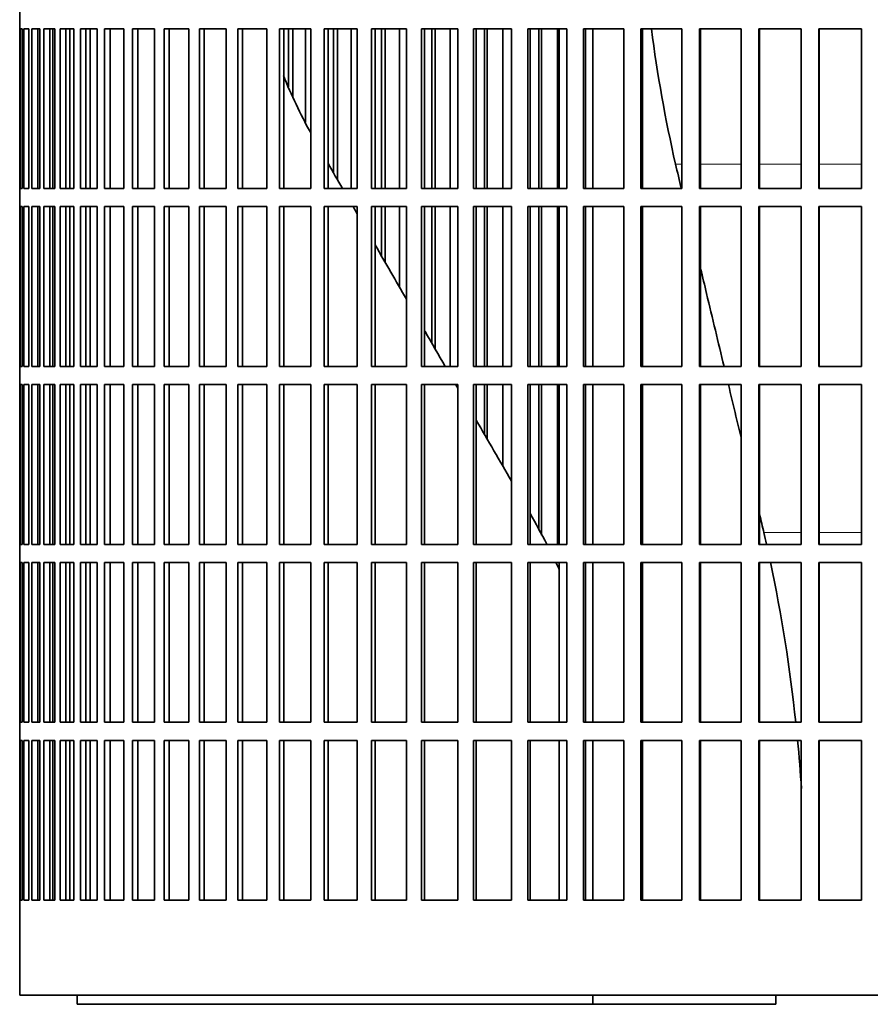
# Model space of a CAD drawing. Header units: millimetres. Extents: x 421 to 1312, y -1923 to 1668.
# Tile 16 of 24: x 935 to 1076, y -295 to -132. Entities that reach past the tile are written whole.
import ezdxf

# ---------------------------------------------------------------- set-up
doc = ezdxf.new("R2010")
doc.units = ezdxf.units.MM
doc.layers.add('VSI344-454_FILTR', color=7, linetype='Continuous')
doc.layers.add('VSI344-454_SUPPO', color=7, linetype='Continuous')

# ---------------------------------------------------------------- blocks, each defined once
blk = doc.blocks.new('SE3')
at = {"layer": 'VSI344-454_FILTR', "color": 7, "linetype": 'Continuous', "lineweight": 35}
for p, q in [((935.45, -130.25), (935.45, -133.25)), ((935.45, -133.25), (935.45, -133.25)), ((935.45, -159.75), (935.45, -133.25)), ((935.51, -159.75), (935.51, -133.25)), ((935.51, -133.25), (935.87, -133.25)), ((935.87, -159.75), (935.87, -133.25)), ((936.13, -159.75), (936.13, -133.25)), ((936.13, -133.25), (936.99, -133.25)), ((936.99, -159.75), (936.99, -133.25)), ((937.46, -159.75), (937.46, -133.25)), ((937.46, -133.25), (938.8, -133.25)), ((938.44, -159.75), (938.44, -133.25)), ((938.8, -159.75), (938.8, -133.25)), ((938.8, -159.75), (938.8, -133.25)), ((939.47, -159.75), (939.47, -133.25)), ((939.47, -133.25), (941.29, -133.25)), ((940.44, -159.75), (940.44, -133.25)), ((940.94, -159.75), (940.94, -133.25)), ((941.29, -159.75), (941.29, -133.25)), ((942.16, -159.75), (942.16, -133.25)), ((942.16, -133.25), (944.45, -133.25)), ((943.11, -159.75), (943.11, -133.25)), ((943.75, -159.75), (943.75, -133.25)), ((944.45, -159.75), (944.45, -133.25)), ((945.52, -159.75), (945.52, -133.25)), ((945.52, -133.25), (948.27, -133.25)), ((946.44, -159.75), (946.44, -133.25)), ((948.27, -159.75), (948.27, -133.25)), ((949.53, -159.75), (949.53, -133.25)), ((949.53, -133.25), (952.73, -133.25)), ((950.42, -159.75), (950.42, -133.25)), ((952.73, -159.75), (952.73, -133.25)), ((954.17, -159.75), (954.17, -133.25)), ((954.17, -133.25), (957.8, -133.25)), ((955.03, -159.75), (955.03, -133.25)), ((957.8, -159.75), (957.8, -133.25)), ((959.42, -159.75), (959.42, -133.25)), ((959.42, -133.25), (963.46, -133.25)), ((960.24, -159.75), (960.24, -133.25)), ((963.46, -159.75), (963.46, -133.25)), ((965.25, -159.75), (965.25, -133.25)), ((965.25, -133.25), (969.68, -133.25)), ((966.03, -159.75), (966.03, -133.25)), ((969.68, -159.75), (969.68, -133.25)), ((971.63, -159.75), (971.63, -133.25)), ((971.63, -133.25), (976.43, -133.25)), ((972.37, -159.75), (972.37, -133.25)), ((976.43, -159.75), (976.43, -133.25)), ((978.54, -133.25), (983.69, -133.25)), ((978.54, -159.75), (978.54, -133.25)), ((979.22, -159.75), (979.22, -133.25)), ((980, -142.87), (980, -133.25)), ((980.71, -144.59), (980.71, -133.25)), ((982.84, -148.76), (982.84, -133.25)), ((983.69, -159.75), (983.69, -133.25)), ((985.94, -133.25), (991.4, -133.25)), ((985.94, -159.75), (985.94, -133.25)), ((986.57, -159.75), (986.57, -133.25)), ((987.49, -157.2), (987.49, -133.25)), ((988.15, -158.33), (988.15, -133.25)), ((990.41, -159.75), (990.41, -133.25)), ((991.4, -159.75), (991.4, -133.25)), ((993.79, -133.25), (999.55, -133.25)), ((993.79, -159.75), (993.79, -133.25)), ((994.36, -159.75), (994.36, -133.25)), ((995.43, -159.75), (995.43, -133.25)), ((996.03, -159.75), (996.03, -133.25)), ((998.41, -159.75), (998.41, -133.25)), ((999.55, -159.75), (999.55, -133.25)), ((1002.05, -133.25), (1008.08, -133.25)), ((1002.05, -159.75), (1002.05, -133.25)), ((1002.57, -159.75), (1002.57, -133.25)), ((1003.77, -159.75), (1003.77, -133.25)), ((1004.31, -159.75), (1004.31, -133.25)), ((1006.81, -159.75), (1006.81, -133.25)), ((1008.08, -159.75), (1008.08, -133.25)), ((1010.69, -133.25), (1016.96, -133.25)), ((1010.69, -159.75), (1010.69, -133.25)), ((1011.14, -159.75), (1011.14, -133.25)), ((1012.48, -159.75), (1012.48, -133.25)), ((1012.96, -159.75), (1012.96, -133.25)), ((1015.56, -159.75), (1015.56, -133.25)), ((1016.96, -159.75), (1016.96, -133.25)), ((1019.66, -133.25), (1026.14, -133.25)), ((1019.66, -159.75), (1019.66, -133.25)), ((1020.05, -159.75), (1020.05, -133.25)), ((1021.51, -159.75), (1021.51, -133.25)), ((1021.93, -159.75), (1021.93, -133.25)), ((1024.62, -159.75), (1024.62, -133.25)), ((1026.14, -159.75), (1026.14, -133.25)), ((1028.92, -133.25), (1035.57, -133.25)), ((1028.92, -159.75), (1028.92, -133.25)), ((1029.25, -159.75), (1029.25, -133.25)), ((1035.57, -159.75), (1035.57, -133.25)), ((1038.42, -133.25), (1045.22, -133.25)), ((1038.42, -159.75), (1038.42, -133.25)), ((1038.68, -159.75), (1038.68, -133.25)), ((1045.22, -159.75), (1045.22, -133.25)), ((1048.13, -133.25), (1055.03, -133.25)), ((1048.13, -159.75), (1048.13, -133.25)), ((1048.32, -159.75), (1048.32, -133.25)), ((1055.03, -159.75), (1055.03, -133.25)), ((1057.98, -133.25), (1064.96, -133.25)), ((1057.98, -159.75), (1057.98, -133.25)), ((1058.1, -159.75), (1058.1, -133.25)), ((1064.96, -159.75), (1064.96, -133.25)), ((1067.93, -133.25), (1074.96, -133.25)), ((1067.93, -159.75), (1067.93, -133.25)), ((1067.98, -159.75), (1067.98, -133.25)), ((1074.96, -159.75), (1074.96, -133.25)), ((935.45, -159.75), (935.45, -159.75)), ((935.45, -159.75), (935.45, -162.75)), ((935.51, -159.75), (935.87, -159.75)), ((936.13, -159.75), (936.99, -159.75)), ((937.46, -159.75), (938.8, -159.75)), ((939.47, -159.75), (941.29, -159.75)), ((942.16, -159.75), (944.45, -159.75)), ((945.52, -159.75), (948.27, -159.75)), ((949.53, -159.75), (952.73, -159.75)), ((954.17, -159.75), (957.8, -159.75)), ((959.42, -159.75), (963.46, -159.75)), ((965.25, -159.75), (969.68, -159.75)), ((971.63, -159.75), (976.43, -159.75)), ((978.54, -159.75), (983.69, -159.75)), ((985.94, -159.75), (991.4, -159.75)), ((993.79, -159.75), (999.55, -159.75)), ((1002.05, -159.75), (1008.08, -159.75)), ((1010.69, -159.75), (1016.96, -159.75)), ((1019.66, -159.75), (1026.14, -159.75)), ((1028.92, -159.75), (1035.57, -159.75)), ((1038.42, -159.75), (1045.22, -159.75)), ((1048.13, -159.75), (1055.03, -159.75)), ((1057.98, -159.75), (1064.96, -159.75)), ((1067.93, -159.75), (1074.96, -159.75)), ((935.45, -162.75), (935.45, -162.75)), ((935.45, -189.25), (935.45, -162.75)), ((935.51, -189.25), (935.51, -162.75)), ((935.51, -162.75), (935.87, -162.75)), ((935.87, -189.25), (935.87, -162.75)), ((936.13, -189.25), (936.13, -162.75)), ((936.13, -162.75), (936.99, -162.75)), ((936.99, -189.25), (936.99, -162.75)), ((937.46, -189.25), (937.46, -162.75)), ((937.46, -162.75), (938.8, -162.75)), ((938.44, -189.25), (938.44, -162.75)), ((938.8, -189.25), (938.8, -162.75)), ((938.8, -189.25), (938.8, -162.75)), ((939.47, -189.25), (939.47, -162.75)), ((939.47, -162.75), (941.29, -162.75)), ((940.44, -189.25), (940.44, -162.75)), ((940.94, -189.25), (940.94, -162.75)), ((941.29, -189.25), (941.29, -162.75)), ((942.16, -189.25), (942.16, -162.75)), ((942.16, -162.75), (944.45, -162.75)), ((943.11, -189.25), (943.11, -162.75)), ((943.75, -189.25), (943.75, -162.75)), ((944.45, -189.25), (944.45, -162.75)), ((945.52, -189.25), (945.52, -162.75)), ((945.52, -162.75), (948.27, -162.75)), ((946.44, -189.25), (946.44, -162.75)), ((948.27, -189.25), (948.27, -162.75)), ((949.53, -189.25), (949.53, -162.75)), ((949.53, -162.75), (952.73, -162.75)), ((950.42, -189.25), (950.42, -162.75)), ((952.73, -189.25), (952.73, -162.75)), ((954.17, -189.25), (954.17, -162.75)), ((954.17, -162.75), (957.8, -162.75)), ((955.03, -189.25), (955.03, -162.75)), ((957.8, -189.25), (957.8, -162.75)), ((959.42, -189.25), (959.42, -162.75)), ((959.42, -162.75), (963.46, -162.75)), ((960.24, -189.25), (960.24, -162.75)), ((963.46, -189.25), (963.46, -162.75)), ((965.25, -189.25), (965.25, -162.75)), ((965.25, -162.75), (969.68, -162.75)), ((966.03, -189.25), (966.03, -162.75)), ((969.68, -189.25), (969.68, -162.75)), ((971.63, -189.25), (971.63, -162.75)), ((971.63, -162.75), (976.43, -162.75)), ((972.37, -189.25), (972.37, -162.75)), ((976.43, -189.25), (976.43, -162.75)), ((978.54, -162.75), (983.69, -162.75)), ((978.54, -189.25), (978.54, -162.75)), ((979.22, -189.25), (979.22, -162.75)), ((983.69, -189.25), (983.69, -162.75)), ((985.94, -162.75), (991.4, -162.75)), ((985.94, -189.25), (985.94, -162.75)), ((986.57, -189.25), (986.57, -162.75)), ((991.4, -189.25), (991.4, -162.75)), ((993.79, -162.75), (999.55, -162.75)), ((993.79, -189.25), (993.79, -162.75)), ((994.36, -189.25), (994.36, -162.75)), ((995.43, -170.94), (995.43, -162.75)), ((996.03, -171.98), (996.03, -162.75)), ((998.41, -176.12), (998.41, -162.75)), ((999.55, -189.25), (999.55, -162.75)), ((1002.05, -162.75), (1008.08, -162.75)), ((1002.05, -189.25), (1002.05, -162.75)), ((1002.57, -189.25), (1002.57, -162.75)), ((1003.77, -185.39), (1003.77, -162.75)), ((1004.31, -186.34), (1004.31, -162.75)), ((1006.81, -189.25), (1006.81, -162.75)), ((1008.08, -189.25), (1008.08, -162.75)), ((1010.69, -162.75), (1016.96, -162.75)), ((1010.69, -189.25), (1010.69, -162.75)), ((1011.14, -189.25), (1011.14, -162.75)), ((1012.48, -189.25), (1012.48, -162.75)), ((1012.96, -189.25), (1012.96, -162.75)), ((1015.56, -189.25), (1015.56, -162.75)), ((1016.96, -189.25), (1016.96, -162.75)), ((1019.66, -162.75), (1026.14, -162.75)), ((1019.66, -189.25), (1019.66, -162.75)), ((1020.05, -189.25), (1020.05, -162.75)), ((1021.51, -189.25), (1021.51, -162.75)), ((1021.93, -189.25), (1021.93, -162.75)), ((1024.62, -189.25), (1024.62, -162.75)), ((1026.14, -189.25), (1026.14, -162.75)), ((1028.92, -162.75), (1035.57, -162.75)), ((1028.92, -189.25), (1028.92, -162.75)), ((1029.25, -189.25), (1029.25, -162.75)), ((1035.57, -189.25), (1035.57, -162.75)), ((1038.42, -162.75), (1045.22, -162.75)), ((1038.42, -189.25), (1038.42, -162.75)), ((1038.68, -189.25), (1038.68, -162.75)), ((1045.22, -189.25), (1045.22, -162.75)), ((1048.13, -162.75), (1055.03, -162.75)), ((1048.13, -189.25), (1048.13, -162.75)), ((1048.32, -189.25), (1048.32, -162.75)), ((1055.03, -189.25), (1055.03, -162.75)), ((1057.98, -162.75), (1064.96, -162.75)), ((1057.98, -189.25), (1057.98, -162.75)), ((1058.1, -189.25), (1058.1, -162.75)), ((1064.96, -189.25), (1064.96, -162.75)), ((1067.93, -162.75), (1074.96, -162.75)), ((1067.93, -189.25), (1067.93, -162.75)), ((1067.98, -189.25), (1067.98, -162.75)), ((1074.96, -189.25), (1074.96, -162.75)), ((935.45, -189.25), (935.45, -189.25)), ((935.45, -189.25), (935.45, -192.25)), ((935.51, -189.25), (935.87, -189.25)), ((936.13, -189.25), (936.99, -189.25)), ((937.46, -189.25), (938.8, -189.25)), ((939.47, -189.25), (941.29, -189.25)), ((942.16, -189.25), (944.45, -189.25)), ((945.52, -189.25), (948.27, -189.25)), ((949.53, -189.25), (952.73, -189.25)), ((954.17, -189.25), (957.8, -189.25)), ((959.42, -189.25), (963.46, -189.25)), ((965.25, -189.25), (969.68, -189.25)), ((971.63, -189.25), (976.43, -189.25)), ((978.54, -189.25), (983.69, -189.25)), ((985.94, -189.25), (991.4, -189.25)), ((993.79, -189.25), (999.55, -189.25)), ((1002.05, -189.25), (1008.08, -189.25)), ((1010.69, -189.25), (1016.96, -189.25)), ((1019.66, -189.25), (1026.14, -189.25)), ((1028.92, -189.25), (1035.57, -189.25)), ((1038.42, -189.25), (1045.22, -189.25)), ((1048.13, -189.25), (1055.03, -189.25)), ((1057.98, -189.25), (1064.96, -189.25)), ((1067.93, -189.25), (1074.96, -189.25)), ((935.45, -192.25), (935.45, -192.25)), ((935.45, -218.75), (935.45, -192.25)), ((935.51, -218.75), (935.51, -192.25)), ((935.51, -192.25), (935.87, -192.25)), ((935.87, -218.75), (935.87, -192.25)), ((936.13, -218.75), (936.13, -192.25)), ((936.13, -192.25), (936.99, -192.25)), ((936.99, -218.75), (936.99, -192.25)), ((937.46, -218.75), (937.46, -192.25)), ((937.46, -192.25), (938.8, -192.25)), ((938.44, -218.75), (938.44, -192.25)), ((938.8, -218.75), (938.8, -192.25)), ((938.8, -218.75), (938.8, -192.25)), ((939.47, -218.75), (939.47, -192.25)), ((939.47, -192.25), (941.29, -192.25)), ((940.44, -218.75), (940.44, -192.25)), ((940.94, -218.75), (940.94, -192.25)), ((941.29, -218.75), (941.29, -192.25)), ((942.16, -218.75), (942.16, -192.25)), ((942.16, -192.25), (944.45, -192.25)), ((943.11, -218.75), (943.11, -192.25)), ((943.75, -218.75), (943.75, -192.25)), ((944.45, -218.75), (944.45, -192.25)), ((945.52, -218.75), (945.52, -192.25)), ((945.52, -192.25), (948.27, -192.25)), ((946.44, -218.75), (946.44, -192.25)), ((948.27, -218.75), (948.27, -192.25)), ((949.53, -218.75), (949.53, -192.25)), ((949.53, -192.25), (952.73, -192.25)), ((950.42, -218.75), (950.42, -192.25)), ((952.73, -218.75), (952.73, -192.25)), ((954.17, -218.75), (954.17, -192.25)), ((954.17, -192.25), (957.8, -192.25)), ((955.03, -218.75), (955.03, -192.25)), ((957.8, -218.75), (957.8, -192.25)), ((959.42, -218.75), (959.42, -192.25)), ((959.42, -192.25), (963.46, -192.25)), ((960.24, -218.75), (960.24, -192.25)), ((963.46, -218.75), (963.46, -192.25)), ((965.25, -218.75), (965.25, -192.25)), ((965.25, -192.25), (969.68, -192.25)), ((966.03, -218.75), (966.03, -192.25)), ((969.68, -218.75), (969.68, -192.25)), ((971.63, -218.75), (971.63, -192.25)), ((971.63, -192.25), (976.43, -192.25)), ((972.37, -218.75), (972.37, -192.25)), ((976.43, -218.75), (976.43, -192.25)), ((978.54, -192.25), (983.69, -192.25)), ((978.54, -218.75), (978.54, -192.25)), ((979.22, -218.75), (979.22, -192.25)), ((983.69, -218.75), (983.69, -192.25)), ((985.94, -192.25), (991.4, -192.25)), ((985.94, -218.75), (985.94, -192.25)), ((986.57, -218.75), (986.57, -192.25)), ((991.4, -218.75), (991.4, -192.25)), ((993.79, -192.25), (999.55, -192.25)), ((993.79, -218.75), (993.79, -192.25)), ((994.36, -218.75), (994.36, -192.25)), ((999.55, -218.75), (999.55, -192.25)), ((1002.05, -192.25), (1008.08, -192.25)), ((1002.05, -218.75), (1002.05, -192.25)), ((1002.57, -218.75), (1002.57, -192.25)), ((1008.08, -218.75), (1008.08, -192.25)), ((1010.69, -192.25), (1016.96, -192.25)), ((1010.69, -218.75), (1010.69, -192.25)), ((1011.14, -218.75), (1011.14, -192.25)), ((1012.48, -200.48), (1012.48, -192.25)), ((1012.96, -201.32), (1012.96, -192.25)), ((1015.56, -205.81), (1015.56, -192.25)), ((1016.96, -218.75), (1016.96, -192.25)), ((1019.66, -192.25), (1026.14, -192.25)), ((1019.66, -218.75), (1019.66, -192.25)), ((1020.05, -218.75), (1020.05, -192.25)), ((1021.51, -216.41), (1021.51, -192.25)), ((1021.93, -217.22), (1021.93, -192.25)), ((1024.62, -218.75), (1024.62, -192.25)), ((1026.14, -218.75), (1026.14, -192.25)), ((1028.92, -192.25), (1035.57, -192.25)), ((1028.92, -218.75), (1028.92, -192.25)), ((1029.25, -218.75), (1029.25, -192.25)), ((1035.57, -218.75), (1035.57, -192.25)), ((1038.42, -192.25), (1045.22, -192.25)), ((1038.42, -218.75), (1038.42, -192.25)), ((1038.68, -218.75), (1038.68, -192.25)), ((1045.22, -218.75), (1045.22, -192.25)), ((1048.13, -192.25), (1055.03, -192.25)), ((1048.13, -218.75), (1048.13, -192.25)), ((1048.32, -218.75), (1048.32, -192.25)), ((1055.03, -218.75), (1055.03, -192.25)), ((1057.98, -192.25), (1064.96, -192.25)), ((1057.98, -218.75), (1057.98, -192.25)), ((1058.1, -218.75), (1058.1, -192.25)), ((1064.96, -218.75), (1064.96, -192.25)), ((1067.93, -192.25), (1074.96, -192.25)), ((1067.93, -218.75), (1067.93, -192.25)), ((1067.98, -218.75), (1067.98, -192.25)), ((1074.96, -218.75), (1074.96, -192.25)), ((935.45, -218.75), (935.45, -218.75)), ((935.45, -218.75), (935.45, -221.75)), ((935.51, -218.75), (935.87, -218.75)), ((936.13, -218.75), (936.99, -218.75)), ((937.46, -218.75), (938.8, -218.75)), ((939.47, -218.75), (941.29, -218.75)), ((942.16, -218.75), (944.45, -218.75)), ((945.52, -218.75), (948.27, -218.75)), ((949.53, -218.75), (952.73, -218.75)), ((954.17, -218.75), (957.8, -218.75)), ((959.42, -218.75), (963.46, -218.75)), ((965.25, -218.75), (969.68, -218.75)), ((971.63, -218.75), (976.43, -218.75)), ((978.54, -218.75), (983.69, -218.75)), ((985.94, -218.75), (991.4, -218.75)), ((993.79, -218.75), (999.55, -218.75)), ((1002.05, -218.75), (1008.08, -218.75)), ((1010.69, -218.75), (1016.96, -218.75)), ((1019.66, -218.75), (1026.14, -218.75)), ((1028.92, -218.75), (1035.57, -218.75)), ((1038.42, -218.75), (1045.22, -218.75)), ((1048.13, -218.75), (1055.03, -218.75)), ((1057.98, -218.75), (1064.96, -218.75)), ((1067.93, -218.75), (1074.96, -218.75)), ((935.45, -221.75), (935.45, -221.75)), ((935.45, -248.25), (935.45, -221.75)), ((935.51, -248.25), (935.51, -221.75)), ((935.51, -221.75), (935.87, -221.75)), ((935.87, -248.25), (935.87, -221.75)), ((936.13, -248.25), (936.13, -221.75)), ((936.13, -221.75), (936.99, -221.75)), ((936.99, -248.25), (936.99, -221.75)), ((937.46, -248.25), (937.46, -221.75)), ((937.46, -221.75), (938.8, -221.75)), ((938.44, -248.25), (938.44, -221.75)), ((938.8, -248.25), (938.8, -221.75)), ((938.8, -248.25), (938.8, -221.75)), ((939.47, -248.25), (939.47, -221.75)), ((939.47, -221.75), (941.29, -221.75)), ((940.44, -248.25), (940.44, -221.75)), ((940.94, -248.25), (940.94, -221.75)), ((941.29, -248.25), (941.29, -221.75)), ((942.16, -248.25), (942.16, -221.75)), ((942.16, -221.75), (944.45, -221.75)), ((943.11, -248.25), (943.11, -221.75)), ((943.75, -248.25), (943.75, -221.75)), ((944.45, -248.25), (944.45, -221.75)), ((945.52, -248.25), (945.52, -221.75)), ((945.52, -221.75), (948.27, -221.75)), ((946.44, -248.25), (946.44, -221.75)), ((948.27, -248.25), (948.27, -221.75)), ((949.53, -248.25), (949.53, -221.75)), ((949.53, -221.75), (952.73, -221.75)), ((950.42, -248.25), (950.42, -221.75)), ((952.73, -248.25), (952.73, -221.75)), ((954.17, -248.25), (954.17, -221.75)), ((954.17, -221.75), (957.8, -221.75)), ((955.03, -248.25), (955.03, -221.75)), ((957.8, -248.25), (957.8, -221.75)), ((959.42, -248.25), (959.42, -221.75)), ((959.42, -221.75), (963.46, -221.75)), ((960.24, -248.25), (960.24, -221.75)), ((963.46, -248.25), (963.46, -221.75)), ((965.25, -248.25), (965.25, -221.75)), ((965.25, -221.75), (969.68, -221.75)), ((966.03, -248.25), (966.03, -221.75)), ((969.68, -248.25), (969.68, -221.75)), ((971.63, -248.25), (971.63, -221.75)), ((971.63, -221.75), (976.43, -221.75)), ((972.37, -248.25), (972.37, -221.75)), ((976.43, -248.25), (976.43, -221.75)), ((978.54, -221.75), (983.69, -221.75)), ((978.54, -248.25), (978.54, -221.75)), ((979.22, -248.25), (979.22, -221.75)), ((983.69, -248.25), (983.69, -221.75)), ((985.94, -221.75), (991.4, -221.75)), ((985.94, -248.25), (985.94, -221.75)), ((986.57, -248.25), (986.57, -221.75)), ((991.4, -248.25), (991.4, -221.75)), ((993.79, -221.75), (999.55, -221.75)), ((993.79, -248.25), (993.79, -221.75)), ((994.36, -248.25), (994.36, -221.75)), ((999.55, -248.25), (999.55, -221.75)), ((1002.05, -221.75), (1008.08, -221.75)), ((1002.05, -248.25), (1002.05, -221.75)), ((1002.57, -248.25), (1002.57, -221.75)), ((1008.08, -248.25), (1008.08, -221.75)), ((1010.69, -221.75), (1016.96, -221.75)), ((1010.69, -248.25), (1010.69, -221.75)), ((1011.14, -248.25), (1011.14, -221.75)), ((1016.96, -248.25), (1016.96, -221.75)), ((1019.66, -221.75), (1026.14, -221.75)), ((1019.66, -248.25), (1019.66, -221.75)), ((1020.05, -248.25), (1020.05, -221.75)), ((1026.14, -248.25), (1026.14, -221.75)), ((1028.92, -221.75), (1035.57, -221.75)), ((1028.92, -248.25), (1028.92, -221.75)), ((1029.25, -248.25), (1029.25, -221.75)), ((1035.57, -248.25), (1035.57, -221.75)), ((1038.42, -221.75), (1045.22, -221.75)), ((1038.42, -248.25), (1038.42, -221.75)), ((1038.68, -248.25), (1038.68, -221.75)), ((1045.22, -248.25), (1045.22, -221.75)), ((1048.13, -221.75), (1055.03, -221.75)), ((1048.13, -248.25), (1048.13, -221.75)), ((1048.32, -248.25), (1048.32, -221.75)), ((1055.03, -248.25), (1055.03, -221.75)), ((1057.98, -221.75), (1064.96, -221.75)), ((1057.98, -248.25), (1057.98, -221.75)), ((1058.1, -248.25), (1058.1, -221.75)), ((1064.96, -248.25), (1064.96, -221.75)), ((1067.93, -221.75), (1074.96, -221.75)), ((1067.93, -248.25), (1067.93, -221.75)), ((1067.98, -248.25), (1067.98, -221.75)), ((1074.96, -248.25), (1074.96, -221.75)), ((935.45, -248.25), (935.45, -248.25)), ((935.45, -248.25), (935.45, -251.25)), ((935.51, -248.25), (935.87, -248.25)), ((936.13, -248.25), (936.99, -248.25)), ((937.46, -248.25), (938.8, -248.25)), ((939.47, -248.25), (941.29, -248.25)), ((942.16, -248.25), (944.45, -248.25)), ((945.52, -248.25), (948.27, -248.25)), ((949.53, -248.25), (952.73, -248.25)), ((954.17, -248.25), (957.8, -248.25)), ((959.42, -248.25), (963.46, -248.25)), ((965.25, -248.25), (969.68, -248.25)), ((971.63, -248.25), (976.43, -248.25)), ((978.54, -248.25), (983.69, -248.25)), ((985.94, -248.25), (991.4, -248.25)), ((993.79, -248.25), (999.55, -248.25)), ((1002.05, -248.25), (1008.08, -248.25)), ((1010.69, -248.25), (1016.96, -248.25)), ((1019.66, -248.25), (1026.14, -248.25)), ((1028.92, -248.25), (1035.57, -248.25)), ((1038.42, -248.25), (1045.22, -248.25)), ((1048.13, -248.25), (1055.03, -248.25)), ((1057.98, -248.25), (1064.96, -248.25)), ((1067.93, -248.25), (1074.96, -248.25)), ((935.45, -251.25), (935.45, -251.25)), ((935.45, -277.75), (935.45, -251.25)), ((935.51, -277.75), (935.51, -251.25)), ((935.51, -251.25), (935.87, -251.25)), ((935.87, -277.75), (935.87, -251.25)), ((936.13, -277.75), (936.13, -251.25)), ((936.13, -251.25), (936.99, -251.25)), ((936.99, -277.75), (936.99, -251.25)), ((937.46, -277.75), (937.46, -251.25)), ((937.46, -251.25), (938.8, -251.25)), ((938.44, -277.75), (938.44, -251.25)), ((938.8, -277.75), (938.8, -251.25)), ((938.8, -277.75), (938.8, -251.25)), ((939.47, -277.75), (939.47, -251.25)), ((939.47, -251.25), (941.29, -251.25)), ((940.44, -277.75), (940.44, -251.25)), ((940.94, -277.75), (940.94, -251.25)), ((941.29, -277.75), (941.29, -251.25)), ((942.16, -277.75), (942.16, -251.25)), ((942.16, -251.25), (944.45, -251.25)), ((943.11, -277.75), (943.11, -251.25)), ((943.75, -277.75), (943.75, -251.25)), ((944.45, -277.75), (944.45, -251.25)), ((945.52, -277.75), (945.52, -251.25)), ((945.52, -251.25), (948.27, -251.25)), ((946.44, -277.75), (946.44, -251.25)), ((948.27, -277.75), (948.27, -251.25)), ((949.53, -277.75), (949.53, -251.25)), ((949.53, -251.25), (952.73, -251.25)), ((950.42, -277.75), (950.42, -251.25)), ((952.73, -277.75), (952.73, -251.25)), ((954.17, -277.75), (954.17, -251.25)), ((954.17, -251.25), (957.8, -251.25)), ((955.03, -277.75), (955.03, -251.25)), ((957.8, -277.75), (957.8, -251.25)), ((959.42, -277.75), (959.42, -251.25)), ((959.42, -251.25), (963.46, -251.25)), ((960.24, -277.75), (960.24, -251.25)), ((963.46, -277.75), (963.46, -251.25)), ((965.25, -277.75), (965.25, -251.25)), ((965.25, -251.25), (969.68, -251.25)), ((966.03, -277.75), (966.03, -251.25)), ((969.68, -277.75), (969.68, -251.25)), ((971.63, -277.75), (971.63, -251.25)), ((971.63, -251.25), (976.43, -251.25)), ((972.37, -277.75), (972.37, -251.25)), ((976.43, -277.75), (976.43, -251.25)), ((978.54, -277.75), (978.54, -251.25)), ((978.54, -251.25), (983.69, -251.25)), ((979.22, -277.75), (979.22, -251.25)), ((983.69, -277.75), (983.69, -251.25)), ((985.94, -251.25), (991.4, -251.25)), ((985.94, -277.75), (985.94, -251.25)), ((986.57, -277.75), (986.57, -251.25)), ((991.4, -277.75), (991.4, -251.25)), ((993.79, -251.25), (999.55, -251.25)), ((993.79, -277.75), (993.79, -251.25)), ((994.36, -277.75), (994.36, -251.25)), ((999.55, -277.75), (999.55, -251.25)), ((1002.05, -251.25), (1008.08, -251.25)), ((1002.05, -277.75), (1002.05, -251.25)), ((1002.57, -277.75), (1002.57, -251.25)), ((1008.08, -277.75), (1008.08, -251.25)), ((1010.69, -251.25), (1016.96, -251.25)), ((1010.69, -277.75), (1010.69, -251.25)), ((1011.14, -277.75), (1011.14, -251.25)), ((1016.96, -277.75), (1016.96, -251.25)), ((1019.66, -251.25), (1026.14, -251.25)), ((1019.66, -277.75), (1019.66, -251.25)), ((1020.05, -277.75), (1020.05, -251.25)), ((1026.14, -277.75), (1026.14, -251.25)), ((1028.92, -251.25), (1035.57, -251.25)), ((1028.92, -277.75), (1028.92, -251.25)), ((1029.25, -277.75), (1029.25, -251.25)), ((1035.57, -277.75), (1035.57, -251.25)), ((1038.42, -251.25), (1045.22, -251.25)), ((1038.42, -277.75), (1038.42, -251.25)), ((1038.68, -277.75), (1038.68, -251.25)), ((1045.22, -277.75), (1045.22, -251.25)), ((1048.13, -251.25), (1055.03, -251.25)), ((1048.13, -277.75), (1048.13, -251.25)), ((1048.32, -277.75), (1048.32, -251.25)), ((1055.03, -277.75), (1055.03, -251.25)), ((1057.98, -251.25), (1064.96, -251.25)), ((1057.98, -277.75), (1057.98, -251.25)), ((1058.1, -277.75), (1058.1, -251.25)), ((1064.96, -277.75), (1064.96, -251.25)), ((1067.93, -251.25), (1074.96, -251.25)), ((1067.93, -277.75), (1067.93, -251.25)), ((1067.98, -277.75), (1067.98, -251.25)), ((1074.96, -277.75), (1074.96, -251.25)), ((935.45, -277.75), (935.45, -277.75)), ((935.45, -277.75), (935.45, -293.5)), ((935.51, -277.75), (935.87, -277.75)), ((936.13, -277.75), (936.99, -277.75)), ((937.46, -277.75), (938.8, -277.75)), ((939.47, -277.75), (941.29, -277.75)), ((942.16, -277.75), (944.45, -277.75)), ((945.52, -277.75), (948.27, -277.75)), ((949.53, -277.75), (952.73, -277.75)), ((954.17, -277.75), (957.8, -277.75)), ((959.42, -277.75), (963.46, -277.75)), ((965.25, -277.75), (969.68, -277.75)), ((971.63, -277.75), (976.43, -277.75)), ((978.54, -277.75), (983.69, -277.75)), ((985.94, -277.75), (991.4, -277.75)), ((993.79, -277.75), (999.55, -277.75)), ((1002.05, -277.75), (1008.08, -277.75)), ((1010.69, -277.75), (1016.96, -277.75)), ((1019.66, -277.75), (1026.14, -277.75)), ((1028.92, -277.75), (1035.57, -277.75)), ((1038.42, -277.75), (1045.22, -277.75)), ((1048.13, -277.75), (1055.03, -277.75)), ((1057.98, -277.75), (1064.96, -277.75)), ((1067.93, -277.75), (1074.96, -277.75)), ((935.45, -293.5), (1214.26, -293.5))]:
    blk.add_line(p, q, dxfattribs=at)
at = {"layer": 'VSI344-454_SUPPO', "color": 7, "linetype": 'Continuous', "lineweight": 35}
for p, q in [((947.11, -159.75), (947.11, -133.25)), ((1024.88, -159.75), (1024.88, -133.25)), ((1030.48, -159.75), (1030.48, -133.25)), ((947.11, -189.25), (947.11, -162.75)), ((1024.88, -189.25), (1024.88, -162.75)), ((1030.48, -189.25), (1030.48, -162.75)), ((947.11, -218.75), (947.11, -192.25)), ((1024.88, -218.75), (1024.88, -192.25)), ((1030.48, -218.75), (1030.48, -192.25)), ((947.11, -248.25), (947.11, -221.75)), ((1024.88, -248.25), (1024.88, -221.75)), ((1030.48, -248.25), (1030.48, -221.75)), ((947.11, -277.75), (947.11, -251.25)), ((1024.88, -277.75), (1024.88, -251.25)), ((1030.48, -277.75), (1030.48, -251.25)), ((944.95, -295), (944.95, -293.5)), ((1030.48, -295), (1030.48, -293.5)), ((1060.78, -293.5), (1060.78, -295)), ((944.95, -295), (1030.48, -295)), ((1030.48, -295), (1060.78, -295))]:
    blk.add_line(p, q, dxfattribs=at)
at = {"layer": 'VSI344-454_SUPPO', "color": 4, "linetype": 'Continuous', "lineweight": 9}
for p, q in [((1044.16, -155.69), (1045.22, -155.69)), ((1048.32, -155.69), (1055.03, -155.69)), ((1058.1, -155.69), (1064.96, -155.69)), ((1067.98, -155.69), (1074.96, -155.69)), ((1064.96, -216.79), (1058.81, -216.79)), ((1074.96, -216.79), (1067.98, -216.79))]:
    blk.add_line(p, q, dxfattribs=at)
at = {"layer": 'VSI344-454_SUPPO', "color": 7, "linetype": 'Continuous', "lineweight": 35}
for centre, radius, start, end in [((1269.79, -104.08), 231.46, 187.2476, 192.8853), ((1071.37, -102.92), 99.78, 202.4488, 208.4347), ((907.69, -277.98), 129.49, 27.2455, 29.8039), ((797.83, -276.71), 267.78, 12.5102, 12.9312), ((907.69, -277.98), 129.49, 25.1747, 25.7473), ((797.83, -276.71), 267.78, 6.1066, 11.8568), ((797.83, -276.71), 267.78, 3.7428, 5.4637)]:
    blk.add_arc(centre, radius, start, end, dxfattribs=at)
for points in [[(988.96, -159.75), (988.17, -158.37), (987.37, -156.98), (986.57, -155.6)], [(1045.13, -159.75), (1044.81, -158.4), (1044.48, -157.05), (1044.16, -155.69)], [(991.4, -163.98), (991.17, -163.57), (990.93, -163.16), (990.7, -162.75)], [(999.55, -178.08), (997.83, -175.1), (996.1, -172.1), (994.36, -169.1)], [(1008.08, -192.86), (1007.96, -192.66), (1007.84, -192.45), (1007.73, -192.25)], [(1016.96, -208.24), (1015.03, -204.9), (1013.09, -201.54), (1011.14, -198.17)], [(1020.06, -213.61), (1020.06, -213.61), (1020.05, -213.6), (1020.05, -213.6)], [(1058.81, -216.79), (1058.58, -215.81), (1058.34, -214.82), (1058.1, -213.82)]]:
    blk.add_open_spline(points, degree=3, dxfattribs=at)
for points, knots in [([(1052.2, -189.25), (1051.25, -185.28), (1049.96, -179.9), (1048.65, -174.42), (1048.32, -173.04)], [0.4707547, 0.4707547, 0.4707547, 0.4707547, 0.6666667, 0.7318485, 0.7318485, 0.7318485, 0.7318485]), ([(1005.99, -189.25), (1004.88, -187.33), (1003.74, -185.35), (1002.59, -183.36), (1002.57, -183.31)], [0.40504609, 0.40504609, 0.40504609, 0.40504609, 0.5, 0.5025164, 0.5025164, 0.5025164, 0.5025164]), ([(1055.03, -201.04), (1054.75, -199.87), (1054.05, -196.96), (1053.35, -194.02), (1052.92, -192.25)], [0.2737146, 0.2737146, 0.2737146, 0.2737146, 0.3333333, 0.4212192, 0.4212192, 0.4212192, 0.4212192])]:
    blk.add_open_spline(points, degree=3, knots=knots, dxfattribs=at)

msp = doc.modelspace()

# ---------------------------------------------------------------- block references
msp.add_blockref('SE3', (0, 0))

doc.saveas('drawing.dxf')
